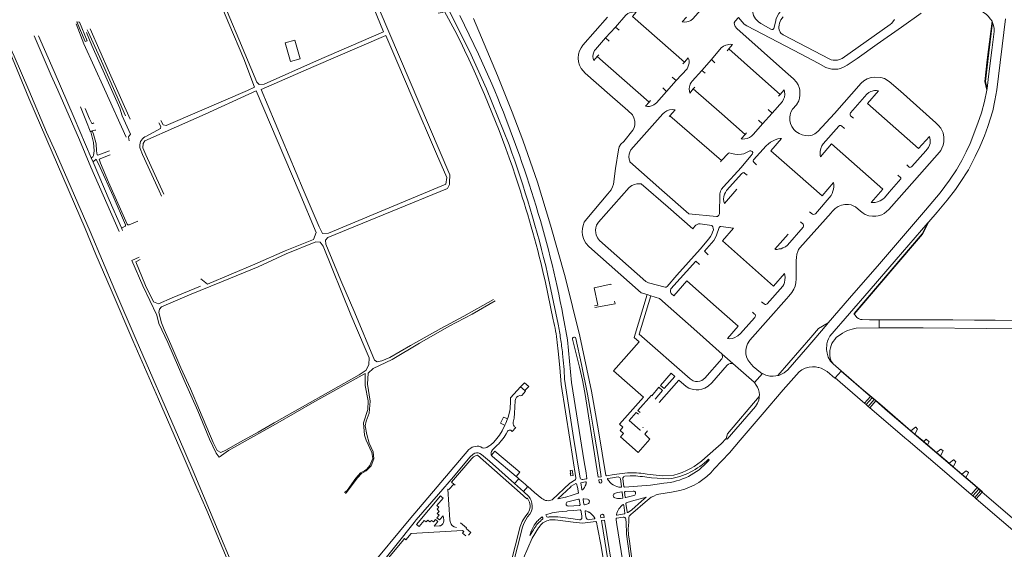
# Model space of a CAD drawing. Extents: x 145000 to 155000, y 457500 to 470000.
# Tile 70 of 256: x 148783 to 149664, y 458974 to 459448. Entities that reach past the tile are written whole.
import ezdxf

# ---------------------------------------------------------------- set-up
doc = ezdxf.new("R2010")
doc.units = 0
doc.header["$LTSCALE"] = 0.2
doc.header["$MEASUREMENT"] = 0
doc.layers.add('kant verharding', color=252, linetype='Continuous', lineweight=0)

msp = doc.modelspace()

# ---------------------------------------------------------------- linework, layer by layer
at = {"layer": 'kant verharding', "lineweight": 0}
for p, q in [((149331.58, 459450.74), (149378.06, 459409.94)), ((149653.39, 459446.42), (149653.89, 459445.39)), ((149307.29, 459431.47), (149316.12, 459441.21)), ((149316.12, 459441.21), (149319.47, 459438.42)), ((149310.55, 459428.54), (149307.29, 459431.47)), ((149417.61, 459421.69), (149416.22, 459420.02)), ((149299.93, 459414.91), (149301.23, 459416.36)), ((149299.93, 459414.91), (149346.35, 459374.09)), ((149378.06, 459409.94), (149376.62, 459408.45)), ((149393.42, 459402.34), (149402.05, 459412.14)), ((149402.05, 459412.14), (149405.04, 459409.33)), ((149396.67, 459399.88), (149393.42, 459402.34)), ((149361.76, 459383.44), (149370.59, 459393.36)), ((149370.59, 459393.36), (149366.97, 459396.26)), ((149361.76, 459383.44), (149358.49, 459386.75)), ((149385.9, 459385.97), (149387.26, 459387.38)), ((149649.2, 459386.36), (149648.89, 459384.66)), ((149346.35, 459374.09), (149347.64, 459375.52)), ((149463.58, 459380.96), (149462.16, 459379.5)), ((149456.59, 459364.13), (149453.01, 459367.38)), ((149364.24, 459361.07), (149364.91, 459361.88)), ((149411.16, 459321.68), (149364.91, 459361.88)), ((149447.91, 459354.52), (149444.41, 459357.78)), ((149447.91, 459354.52), (149456.59, 459364.13)), ((148847.69, 459348.21), (148846.46, 459347.5)), ((149432.2, 459345.16), (149433.43, 459346.65)), ((148848.45, 459320.4), (148846.69, 459324.11)), ((149410.19, 459320.69), (149411.16, 459321.68)), ((149509.38, 459274.89), (149481.44, 459243.51)), ((149596.88, 459266.93), (149595.98, 459265.98)), ((149264.89, 459175.27), (149255.46, 459220.26)), ((149260.47, 459179.2), (149253.12, 459214.2)), ((149347.73, 459200.68), (149344.51, 459201.84)), ((149469.47, 459197.93), (149436.59, 459160.91)), ((149498.1, 459171.42), (149506.76, 459176.35)), ((149552.37, 459179.18), (149552.35, 459172.02)), ((149568.73, 459179.12), (149552.37, 459179.18)), ((149585.81, 459179.08), (149568.73, 459179.12)), ((149612.15, 459179.04), (149585.81, 459179.08)), ((149618.31, 459179.03), (149612.15, 459179.04)), ((149637.82, 459178.9), (149618.31, 459179.03)), ((149656.1, 459178.87), (149637.82, 459178.9)), ((149264.09, 459158.98), (149264.07, 459159.12)), ((149421.26, 459140.08), (149411.89, 459148.46)), ((149511.1, 459139.75), (149510.64, 459140.26)), ((149510.75, 459140.29), (149511.1, 459139.75)), ((149518.39, 459133.4), (149511.1, 459139.75)), ((149440.7, 459122.99), (149447.8, 459131.01)), ((149512.82, 459127.15), (149518.17, 459133.15)), ((149512.82, 459127.15), (149537.47, 459106.06)), ((149518.17, 459133.15), (149518.39, 459133.4)), ((149544.7, 459110.47), (149518.17, 459133.15)), ((149222.3, 459109.28), (149231.3, 459119.3)), ((149235.05, 459116.04), (149231.3, 459119.3)), ((149222.19, 459108.48), (149222.3, 459109.28)), ((149235.73, 459115.44), (149232.28, 459111.46)), ((149235.73, 459115.44), (149235.05, 459116.04)), ((149539.29, 459104.47), (149544.7, 459110.47)), ((149546.08, 459109.29), (149540.65, 459103.26)), ((149546.08, 459109.29), (149544.7, 459110.47)), ((149547.92, 459107.76), (149546.08, 459109.29)), ((149537.47, 459106.06), (149539.29, 459104.47)), ((149540.65, 459103.26), (149539.29, 459104.47)), ((149540.65, 459103.26), (149542.46, 459101.69)), ((149542.46, 459101.69), (149547.92, 459107.76)), ((149543.89, 459100.53), (149542.46, 459101.69)), ((149549.27, 459106.54), (149543.89, 459100.53)), ((149543.89, 459100.53), (149574.9, 459073.91)), ((149549.27, 459106.54), (149547.92, 459107.76)), ((149559.95, 459097.41), (149549.27, 459106.54)), ((149427.81, 459071.45), (149447.57, 459094.38)), ((149559.95, 459097.41), (149640.05, 459028.96)), ((149217.23, 459084.92), (149216.33, 459085.3)), ((149218.3, 459091.1), (149219.52, 459090.6)), ((149226.96, 459082.66), (149223.8, 459079.07)), ((149341.08, 459083.08), (149340.67, 459082.64)), ((149580.83, 459079.95), (149571.21, 459088.11)), ((149584.85, 459083), (149580.83, 459079.95)), ((149574.9, 459073.91), (149575.34, 459073.56)), ((149584.43, 459076.89), (149580.83, 459079.95)), ((149584.43, 459076.89), (149586.81, 459081.38)), ((149592.26, 459070.25), (149584.43, 459076.89)), ((149210.08, 459066.66), (149212.02, 459068.58)), ((149595.65, 459067.38), (149592.26, 459070.25)), ((149603.72, 459060.5), (149595.65, 459067.38)), ((149230.88, 459024.22), (149192.57, 459057.97)), ((149607.6, 459063.47), (149603.72, 459060.5)), ((149607.18, 459057.54), (149603.72, 459060.5)), ((149607.18, 459057.54), (149609.55, 459061.79)), ((149607.18, 459057.54), (149614.89, 459050.95)), ((149225.83, 459032.53), (149203.26, 459052.68)), ((149618.96, 459053.72), (149614.89, 459050.95)), ((149618.7, 459047.69), (149614.89, 459050.95)), ((149618.7, 459047.69), (149620.89, 459052.08)), ((149626.48, 459041.03), (149618.7, 459047.69)), ((149228.35, 459038.18), (149227.32, 459039.04)), ((149313.49, 459037.87), (149318.56, 459038.55)), ((149630.22, 459044.06), (149626.48, 459041.03)), ((149629.98, 459038.04), (149626.48, 459041.03)), ((149629.98, 459038.04), (149632.3, 459042.28)), ((149171.53, 459032), (149172.6, 459031.05)), ((149229.8, 459036.89), (149225.83, 459032.53)), ((149225.83, 459032.53), (149233.73, 459025.47)), ((149228.35, 459038.18), (149229.8, 459036.89)), ((149229.8, 459036.89), (149230.05, 459036.67)), ((149230.05, 459036.67), (149231.83, 459035.1)), ((149233.48, 459033.62), (149231.83, 459035.1)), ((149235.49, 459031.81), (149233.48, 459033.62)), ((149237.67, 459029.85), (149233.73, 459025.47)), ((149235.49, 459031.81), (149237.26, 459030.2)), ((149237.26, 459030.2), (149237.67, 459029.85)), ((149276.09, 459029.75), (149264.68, 459018.92)), ((149275.81, 459033.25), (149279.19, 459035.37)), ((149276.31, 459029.96), (149276.09, 459029.75)), ((149309.51, 459037.26), (149313.49, 459037.87)), ((149348.38, 459037.65), (149364.1, 459036.77)), ((149138.01, 458995.94), (149159.44, 459021.72)), ((149160.44, 459020.88), (149159.44, 459021.72)), ((149161.95, 459019.61), (149160.44, 459020.88)), ((149230.88, 459024.22), (149233.89, 459021.57)), ((149233.73, 459025.47), (149238.66, 459021.02)), ((149233.89, 459021.57), (149236.84, 459018.97)), ((149277.44, 459022.32), (149277.48, 459022.34)), ((149277.48, 459022.34), (149282.67, 459023.95)), ((149366.48, 459025.04), (149354.99, 459023.11)), ((149366.48, 459025.04), (149373.78, 459026.45)), ((149640.05, 459028.96), (149634.81, 459022.8)), ((149634.81, 459022.8), (149636.17, 459021.59)), ((149636.17, 459021.59), (149641.53, 459027.7)), ((149636.17, 459021.59), (149637.95, 459020.08)), ((149643.19, 459026.22), (149637.95, 459020.08)), ((149639.34, 459018.89), (149644.59, 459025.02)), ((149640.05, 459028.96), (149641.53, 459027.7)), ((149641.53, 459027.7), (149643.19, 459026.22)), ((149643.19, 459026.22), (149644.59, 459025.02)), ((149156.1, 459012.99), (149161.95, 459019.61)), ((149238.25, 459017.86), (149238.57, 459017.2)), ((149264.68, 459018.92), (149271.37, 459020.47)), ((149278.23, 459017.49), (149273.53, 459016.3)), ((149274.11, 459012.43), (149278.96, 459012.74)), ((149637.95, 459020.08), (149639.34, 459018.89)), ((149254.4, 459003.45), (149253.98, 459004.69)), ((149289.77, 459002.73), (149288.97, 459007.68)), ((149289.61, 459008.26), (149289.66, 459008.24)), ((149303.75, 459004.98), (149304.49, 459005.07)), ((149138.01, 458995.94), (149139.12, 458995.05)), ((149139.12, 458995.05), (149140.31, 458994.1)), ((149140.31, 458994.1), (149144.91, 458999.53)), ((149250.1, 459000), (149250.69, 459000.43)), ((149251.1, 459001.96), (149250.61, 459002.82)), ((149278.3, 458998.18), (149262.24, 459000.1)), ((149284.02, 459000.2), (149278.44, 459000.98)), ((149325.48, 459000.98), (149325.57, 459000)), ((149328.11, 459000.99), (149328.15, 459000)), ((149128.43, 458982.31), (149133.33, 458988.04)), ((149239.61, 458986.04), (149242.81, 458991.15))]:
    msp.add_line(p, q, dxfattribs=at)
at = {"layer": 'kant verharding', "lineweight": 0, "flags": 128}
for points in [[(149068.04, 459543.41), (149104.55, 459457.26), (149167.98, 459308.9), (149167.62, 459302.16), (149167.58, 459300.25), (149165.89, 459296.85), (149114.6, 459275.94), (149058.51, 459252.87), (149056.4, 459250.43), (149056.94, 459246.82), (149070.19, 459214.35), (149082.86, 459185.44), (149100.49, 459143.06), (149102.77, 459141.59), (149107.05, 459142.57), (149114.22, 459145.51), (149132.79, 459156.06), (149159.83, 459171.48), (149180.31, 459182.45), (149206.91, 459197.39)], [(148949.64, 459500.87), (148962.87, 459468.84), (148979.05, 459430.52), (148995.12, 459391.79), (148997.21, 459389.87), (149001.51, 459390.04), (149048.41, 459410.96), (149108.57, 459436.96), (149085.7, 459492.68), (149073.84, 459521.35)], [(148946.36, 459500.68), (148969.98, 459444.55), (148983.31, 459412.91), (148992.92, 459387.4), (148986.71, 459384.4), (148943.75, 459366.01), (148913.79, 459353.01), (148911.08, 459353.59), (148909.19, 459357.58)], [(148999.88, 458900.82), (148991.87, 458909.25), (148950.26, 459008.38), (148941.41, 459028.77), (148929.01, 459057.4), (148906.98, 459108.18), (148884.02, 459160.57), (148864.53, 459206), (148850.73, 459237.55), (148841.32, 459260.89), (148811.79, 459329.18), (148790.85, 459377.54), (148774.1, 459418.13), (148762.26, 459446.08), (148755.62, 459461.24), (148750.85, 459474.24), (148746.01, 459486.02), (148741.88, 459494.87)], [(149002.17, 458902.32), (148994.9, 458907.77), (148938.15, 459043.76), (148924.92, 459074.26), (148886.98, 459161.16), (148867.79, 459205.85), (148845.76, 459258.38), (148814.69, 459329.59), (148806.75, 459347.19), (148790.84, 459384.87), (148777.88, 459415.22), (148774.04, 459423.05), (148764.71, 459446.46), (148759.36, 459457.67), (148751.26, 459477.99), (148744.15, 459494.49)], [(149448.49, 459458.11), (149438.83, 459455.96), (149439.07, 459454.18), (149439.69, 459451.65), (149441.66, 459448.49), (149444.15, 459445.83), (149446.23, 459444.42), (149455.24, 459439.27), (149456.12, 459438.92), (149457.05, 459439.17), (149457.9, 459440.04), (149459.56, 459445.75), (149460.24, 459448.85), (149462.58, 459453.32), (149464.09, 459455.07), (149465.59, 459456.62), (149467.82, 459458.44), (149470.58, 459459.91), (149474.11, 459461.13), (149477.2, 459461.79)], [(149177.3, 459428.31), (149172.3, 459438.15), (149163.25, 459455.16), (149161.07, 459454.31), (149157.5, 459453.67)], [(149220.88, 459335.69), (149200.78, 459385.96), (149185.43, 459419.74), (149172.76, 459445.14), (149166.9, 459456.61)], [(149316.12, 459441.21), (149325.6, 459451.83), (149327.33, 459453.27), (149328.86, 459454.02), (149330.21, 459454.47), (149331.56, 459454.69), (149333.29, 459454.84), (149334.84, 459454.56), (149331.58, 459450.74)], [(149379.75, 459450.15), (149376.02, 459446.01), (149378.04, 459445.68), (149380.02, 459445.82), (149381.7, 459446.29), (149383.6, 459447.24), (149385.35, 459448.59), (149395.09, 459459.41)], [(149589.88, 459453.82), (149572.26, 459441.17), (149550.44, 459425.82), (149532.65, 459413.15), (149523.83, 459407.13), (149521.07, 459405.61), (149517.69, 459404.04), (149515.22, 459403.52), (149512.76, 459403.43), (149509.99, 459403.49), (149507.46, 459404.02), (149504.66, 459405.17), (149497.64, 459408.79), (149482.43, 459416.96), (149433.77, 459442.2), (149431.54, 459443.88), (149429.55, 459445.99), (149426.33, 459449.83), (149423.32, 459446.4), (149422.64, 459444.88), (149422.66, 459443.5), (149423.43, 459441.65), (149424.88, 459440.07), (149468.46, 459401.17), (149475.7, 459394.85), (149478.29, 459391.99), (149479.69, 459389.56), (149480.66, 459387.11), (149481.2, 459385), (149481.42, 459382.55), (149481.39, 459380.27), (149481.04, 459377.67), (149480.3, 459375.22), (149478.39, 459371.72), (149474.88, 459367.85), (149473.38, 459365.2), (149472.69, 459362.75), (149472.39, 459360.47), (149472.48, 459357.61), (149472.9, 459354.94), (149474.05, 459352.31), (149475.96, 459349.67), (149477.84, 459347.72), (149480.76, 459345.83), (149483.48, 459344.7)], [(149653.39, 459446.42), (149652.15, 459448.42), (149650.08, 459450.85), (149648.38, 459452.56), (149645.44, 459454.7), (149642.91, 459456.05), (149639.94, 459457.26), (149635.74, 459458.55), (149626.71, 459460.23)], [(148833.77, 459445.94), (148841.41, 459428.43), (148843.23, 459428.91), (148836.24, 459445.56), (148833.77, 459445.94)], [(149176.72, 459451.62), (149193.63, 459416.85), (149205.48, 459390.38)], [(149315.06, 459040.67), (149308.27, 459039.64), (149307.93, 459039.69), (149307.71, 459039.96), (149301.05, 459079.87), (149294.77, 459115.3), (149284.41, 459164.54), (149271.15, 459217.72), (149257.96, 459264), (149246.28, 459302.53), (149233.34, 459340.08), (149223.79, 459365.2), (149210.7, 459397.81), (149189.12, 459448.91)], [(149327.35, 459366.52), (149311.07, 459380.67), (149289.06, 459400.1), (149285.44, 459404.06), (149284.02, 459407.14), (149283.2, 459410.12), (149282.81, 459413.4), (149283.22, 459417.08), (149283.95, 459420.01), (149285.34, 459422.78), (149287.07, 459425.16), (149309.14, 459450.21)], [(149566.05, 459447.96), (149563.54, 459444.84), (149562.11, 459443.67), (149519.17, 459413.23), (149516.94, 459412.05), (149515.04, 459411.61), (149512.88, 459411.49), (149511.16, 459411.57), (149509.43, 459412), (149508.08, 459412.5), (149466.36, 459434.24), (149464.36, 459435.86), (149463.62, 459436.7), (149462.85, 459438.61), (149462.53, 459440.14), (149462.45, 459441.35), (149462.67, 459442.92), (149463.14, 459444.66), (149464.42, 459447.75), (149466.33, 459450.5)], [(149665.58, 459448.64), (149657.67, 459384.96), (149656, 459375.63), (149654.03, 459366.27), (149649.59, 459352.22), (149646.59, 459343.94), (149642.62, 459334.11), (149638.39, 459325.26), (149632.34, 459313.56), (149624.83, 459301.99), (149620.56, 459295.94), (149613.11, 459286.42), (149604.18, 459275.58), (149596.88, 459266.93)], [(149648.89, 459384.66), (149647.09, 459392.44), (149649.18, 459411.79), (149653.39, 459446.42)], [(149653.89, 459445.39), (149650.58, 459418.09), (149647.61, 459392.57), (149649.2, 459386.36)], [(149649.2, 459386.36), (149650.33, 459397.09), (149653.21, 459420.59), (149655.4, 459437.38), (149655.28, 459439.88), (149654.84, 459442.71), (149653.89, 459445.39)], [(148833.36, 459444.01), (148840.1, 459426.37), (148858.7, 459385.58), (148878.08, 459342.53)], [(148880.7, 459339.5), (148880.26, 459342.93), (148882.02, 459345.45), (148874.35, 459361.75), (148872.48, 459368.71), (148847.28, 459424.85), (148842.44, 459436.37)], [(148843.09, 459438.78), (148844.15, 459436.97), (148855.96, 459410.62), (148877.39, 459361.81)], [(148881.54, 459358.93), (148863.08, 459400.27), (148845.94, 459439.66)], [(148795.52, 459433.52), (148810.85, 459397.98), (148816.74, 459384.79), (148836.13, 459340.25), (148846.35, 459315.91), (148871.82, 459258.15)], [(148846.69, 459324.11), (148831.41, 459359.94), (148813.61, 459401.32), (148799.61, 459433.44)], [(149164.23, 459300.57), (149106.42, 459276.31), (149059.35, 459256.85), (149053.96, 459256.56), (149050.84, 459262.29), (149036.47, 459295.79), (148998.84, 459385.21), (149046.04, 459405.98), (149110.67, 459433.62), (149121.42, 459408.47), (149134.27, 459378.61), (149156.05, 459327.72), (149165.17, 459306.44), (149164.23, 459300.57)], [(149020.4, 459427.05), (149029.04, 459429.57), (149033.9, 459412.92), (149025.26, 459410.4), (149020.4, 459427.05)], [(149307.29, 459431.47), (149298.19, 459421.28), (149297.46, 459420.2), (149296.73, 459418.78), (149296.2, 459417.05), (149296.05, 459414.85), (149296.17, 459413), (149296.69, 459411.42), (149299.93, 459414.91)], [(149402.05, 459412.14), (149410.98, 459422.58), (149413.04, 459424.05), (149415.16, 459424.95), (149419.12, 459425.84), (149421.04, 459425.56), (149417.61, 459421.69)], [(149417.61, 459421.69), (149445.06, 459397.2), (149463.58, 459380.96)], [(149370.59, 459393.36), (149380.27, 459403.97), (149381.02, 459405.35), (149381.65, 459407.03), (149382.06, 459408.98), (149382.14, 459410.7), (149381.76, 459412.46), (149381.37, 459413.81), (149378.06, 459409.94)], [(149393.42, 459402.34), (149384.94, 459392.95), (149383.94, 459391.55), (149383.21, 459390), (149382.45, 459387.78), (149382.2, 459385.9), (149382.72, 459382.14), (149385.9, 459385.97)], [(149483.48, 459344.7), (149486.11, 459344.19), (149489.48, 459343.99), (149492.24, 459344.43), (149494.67, 459345.6), (149497.55, 459347.75), (149512.24, 459363.96), (149536.35, 459390.89), (149538.68, 459392.96), (149541.66, 459394.78), (149545.32, 459396.17), (149548.22, 459396.49), (149553.72, 459396.21), (149557.14, 459395.12), (149561.24, 459392.48), (149571.35, 459383.73), (149603.02, 459355.6)], [(148911.62, 459291.79), (148895.78, 459326.92), (148893.09, 459333.25), (148893.31, 459336.92), (148894.72, 459339.26), (148923.07, 459351.94), (148948.72, 459363.28), (148988, 459381.05), (148994.59, 459384.13), (149032.82, 459293.65), (149048.11, 459257.37), (149045.88, 459251.17), (149020.51, 459240.85), (148993.35, 459229.11), (148950.96, 459211.23), (148944.9, 459215.74)], [(149346.35, 459374.09), (149343.07, 459370.42), (149344.99, 459370.06), (149346.72, 459370.21), (149348.6, 459370.58), (149350.7, 459371.6), (149352.93, 459373.27), (149361.76, 459383.44)], [(149385.9, 459385.97), (149411.34, 459363.43), (149432.2, 459345.16)], [(149456.59, 459364.13), (149465.67, 459374.7), (149466.77, 459376.58), (149467.45, 459378.5), (149467.81, 459380.75), (149467.67, 459383.56), (149467.27, 459385.13), (149463.58, 459380.96)], [(149506.76, 459176.35), (149525.65, 459198.46), (149552.74, 459229.41), (149593.98, 459277.25), (149607.05, 459292.82), (149615.41, 459304.14), (149621.56, 459313.46), (149626.3, 459321.88), (149630.38, 459329.53), (149633.92, 459337.13), (149640.77, 459355.19), (149643.92, 459364.34), (149646.79, 459374.7), (149648.89, 459384.66)], [(149576.99, 459317.82), (149579.34, 459315.95), (149579.94, 459315.65), (149580.67, 459315.9), (149581.57, 459316.38), (149594.03, 459330.51), (149596.44, 459333.56), (149597.47, 459335.39), (149597.9, 459336.89), (149598.1, 459338.36), (149598.03, 459340.19), (149597.71, 459341.87), (149597.27, 459343.27), (149587.56, 459332.41), (149541.78, 459372.7), (149551.76, 459384.12), (149549.94, 459384.4), (149548.21, 459384.33), (149544.83, 459383.41), (149543.21, 459382.54), (149541.38, 459381.04), (149526.63, 459364.38), (149526.28, 459363.53), (149526.35, 459362.55), (149526.8, 459361.83), (149529.34, 459359.74)], [(148837.25, 459369.83), (148842.64, 459356.33), (148845.94, 459348.11), (148846.46, 459347.5)], [(148841.2, 459368.21), (148845.09, 459359), (148847.2, 459354.77), (148848.1, 459354.8), (148849.12, 459355.4)], [(149344.51, 459201.84), (149339.29, 459203.46), (149292.39, 459244.88), (149289.72, 459247.94), (149287.9, 459251.17), (149286.73, 459254.91), (149286.46, 459257.89), (149286.57, 459260.86), (149287.2, 459263.49), (149288.31, 459266.59), (149290.42, 459269.69), (149309.43, 459291.88), (149312.32, 459295.6), (149313.58, 459298.3), (149314.46, 459300.75), (149316.32, 459314.71), (149318.83, 459331.3), (149319.62, 459334), (149320.97, 459336.35), (149323.55, 459338.9), (149331.81, 459348.82), (149332.94, 459351.14), (149333.62, 459353.82), (149333.65, 459357.07), (149332.79, 459360.05), (149331.37, 459362.71), (149327.35, 459366.52)], [(149364.91, 459361.88), (149369.57, 459367.21), (149367.25, 459367.46), (149364.62, 459367.02), (149362.22, 459366.15), (149360.48, 459365.15), (149358.71, 459363.7), (149330.11, 459331.2), (149329.21, 459329.4), (149328.58, 459327.52), (149328.27, 459325.15), (149328.37, 459322.97), (149328.94, 459321.34)], [(148846.46, 459347.5), (148848.88, 459337.92), (148849.32, 459330.38), (148848.85, 459326.25), (148848.32, 459324.94), (148847.39, 459324.35)], [(148847.69, 459348.21), (148849.97, 459349.04), (148850.93, 459348.86)], [(148863.01, 459330.5), (148852.77, 459326.43), (148852.06, 459326.84), (148851.53, 459330.39), (148851.04, 459336.83), (148848.8, 459345.25), (148847.69, 459348.21)], [(148907.2, 459355.65), (148909.19, 459352.29), (148908.88, 459350.41), (148896.25, 459343.7)], [(149432.2, 459345.16), (149428.89, 459341.32), (149430.19, 459340.89), (149432.12, 459341.06), (149434.05, 459341.58), (149436.12, 459342.4), (149438, 459343.65), (149439.81, 459345.27), (149447.91, 459354.52)], [(149521.27, 459350.56), (149518.65, 459352.76), (149517.87, 459353.06), (149516.8, 459353.04), (149516.17, 459352.59), (149502.15, 459336.62), (149500.99, 459334.95), (149500.11, 459332.55), (149499.48, 459329.7), (149499.52, 459326.67), (149499.69, 459325.09), (149509.7, 459336.63), (149537.73, 459311.82), (149555.65, 459296.11), (149545.12, 459284.14), (149547.25, 459284.09), (149548.9, 459284.34), (149550.82, 459284.86), (149553.15, 459285.6), (149555.73, 459287.15), (149557.09, 459288.32), (149561.38, 459293.39), (149571.79, 459305.26), (149571.89, 459305.78), (149571.84, 459306.16), (149569, 459308.73)], [(149603.02, 459355.6), (149605.54, 459353.19), (149607.54, 459350.78), (149609.33, 459347.22), (149609.61, 459346.47)], [(149442.45, 459318.06), (149440, 459320.32), (149439.6, 459321.12), (149439.63, 459321.87), (149439.75, 459322.3), (149451.12, 459334.99), (149453.15, 459336.68), (149455.17, 459338.11), (149457.3, 459339.35), (149459.31, 459340.32), (149461.69, 459341.15), (149463.56, 459341.52), (149464.91, 459341.54), (149455.26, 459330.45), (149479.27, 459309.54), (149501.16, 459290.07), (149511.44, 459302.06), (149511.74, 459300.36), (149511.66, 459298.31), (149511.4, 459296.13), (149511, 459294.31), (149510.22, 459292.26), (149509.34, 459290.53), (149495.24, 459274.02), (149494.34, 459273.62), (149493.67, 459273.52), (149492.77, 459273.85), (149490.1, 459275.99)], [(149609.61, 459346.47), (149610.22, 459342.79), (149610.29, 459338.56), (149609.55, 459335.59), (149608.6, 459332.81), (149607.52, 459330.83), (149606.26, 459329.31), (149583.99, 459303.96), (149560.86, 459278.03), (149556.9, 459274.26), (149554.65, 459273.11), (149551.49, 459272.27), (149549.24, 459271.87), (149546.37, 459271.83), (149543.17, 459272.41), (149539.89, 459273.57), (149537.94, 459274.57), (149535.67, 459276.35), (149531.2, 459280.24), (149529.1, 459281.33), (149527.3, 459282.01), (149525.03, 459282.46), (149521.58, 459282.49), (149518.5, 459281.85), (149515.57, 459280.66), (149512.84, 459278.73), (149510.36, 459276.21), (149509.38, 459274.89)], [(148890.55, 459332.53), (148892.67, 459327.25), (148907.45, 459294.59), (148909.63, 459289.74)], [(149328.94, 459321.34), (149329.11, 459320.54), (149357.79, 459295.32), (149381.91, 459273.97), (149406.54, 459271.64), (149407.56, 459271.76), (149408.29, 459272.16), (149408.84, 459272.83), (149409.22, 459274.16), (149409.61, 459292.03), (149410.35, 459294.2), (149411.25, 459296.2), (149413.03, 459298.28), (149428.75, 459315.59), (149437.51, 459326.08), (149439.04, 459327.7), (149439.22, 459328.88), (149438.67, 459329.88), (149437.45, 459330.46), (149436.57, 459330.36), (149434.14, 459329.14), (149431.04, 459327.82), (149428.93, 459327.45), (149425.83, 459327.26), (149423.13, 459327.39), (149420.16, 459327.97), (149418.01, 459328.63), (149417.08, 459328.15), (149411.16, 459321.68)], [(148847.39, 459324.35), (148847, 459324.11), (148846.69, 459324.11)], [(148848.88, 459320.84), (148848.47, 459320.45), (148848.45, 459320.4)], [(148874.33, 459261.59), (148877.17, 459262.88), (148877.49, 459263.31), (148877.53, 459264.17), (148866.36, 459289.72), (148854.84, 459315.52), (148851.19, 459323.01), (148848.88, 459320.84)], [(148888.63, 459267.53), (148880.72, 459264.24), (148879.53, 459264.22), (148878.88, 459264.76), (148862.31, 459302.54), (148855.01, 459319.29), (148853.88, 459323.12), (148863.79, 459326.99)], [(148874.7, 459259.05), (148873.74, 459261.49), (148862.71, 459286.54), (148848.45, 459320.4)], [(149434.08, 459308.54), (149431.8, 459310.55), (149431.12, 459310.93), (149430.12, 459310.85), (149429.24, 459310.23), (149415.72, 459294.79), (149414.64, 459293.24), (149413.92, 459291.52), (149413.33, 459289.47), (149413.08, 459287.27), (149413.32, 459284.99), (149413.72, 459283.26), (149424.9, 459296.17)], [(149339.15, 459300.77), (149337.5, 459301), (149335.32, 459300.78), (149333.28, 459300.36), (149330.89, 459299.46), (149328.51, 459297.57), (149301.12, 459266.66), (149300.37, 459265.61), (149299.36, 459263.84), (149298.55, 459261.66), (149298.33, 459259.41), (149298.49, 459257.01), (149298.86, 459255.33)], [(149385.4, 459260.54), (149363.36, 459280.02), (149339.15, 459300.77)], [(149343.51, 459213.58), (149344.46, 459212.91), (149345.91, 459212.23), (149360.66, 459208.29), (149361.54, 459208.49), (149362.46, 459208.94), (149371.29, 459219.08), (149392.01, 459242.48), (149399.94, 459251.68), (149401.24, 459253.73), (149402.4, 459255.75), (149403.18, 459257.6), (149403.88, 459259.7), (149403.81, 459261.13), (149403.54, 459262.51), (149402.62, 459263.66), (149392.19, 459264.98), (149390.64, 459265.05), (149389.91, 459264.84), (149388.24, 459263.81), (149387.3, 459262.92), (149385.4, 459260.54)], [(149446.98, 459195.42), (149449.32, 459193.35), (149450.15, 459192.9), (149450.95, 459192.87), (149451.95, 459193.37), (149466.02, 459209.43), (149466.83, 459210.68), (149467.48, 459212.71), (149468.01, 459214.98), (149468.17, 459217.09), (149468, 459219.06), (149467.65, 459220.72), (149457.74, 459209.45), (149411.94, 459250.02), (149421.8, 459261.27), (149410.49, 459262.74), (149409.89, 459262.62), (149408.92, 459261.87), (149406.75, 459254.94), (149405.44, 459252.19), (149404.24, 459250.22), (149395.83, 459240.75), (149399.31, 459237.43)], [(149470.8, 459255.81), (149458.97, 459242.31), (149459.55, 459242.18), (149461.15, 459242.21), (149462.92, 459242.63), (149464.58, 459242.82), (149466.2, 459243.52), (149468.41, 459244.64), (149470.19, 459246.11), (149484.28, 459262.03), (149484.58, 459262.73), (149484.59, 459263.8), (149484.24, 459264.76), (149482.01, 459266.79)], [(149505.4, 459151.21), (149505.2, 459152.4), (149505.42, 459157.61), (149506.07, 459160.01), (149506.95, 459162.11), (149508.31, 459164.61), (149543.35, 459205.08), (149567.48, 459233.13), (149595.98, 459265.98)], [(149595.98, 459265.98), (149590.95, 459256.23), (149563.08, 459223.76), (149530.05, 459184.73), (149530.1, 459184.34)], [(149530.1, 459184.34), (149564.71, 459224.93), (149591.1, 459255.73), (149596.88, 459266.93)], [(149298.86, 459255.33), (149300.03, 459252.6), (149301.95, 459250.22), (149343.51, 459213.58)], [(149079.15, 459183.66), (149092.04, 459153.43), (149095.5, 459145.19), (149095.46, 459139.28), (149092.86, 459134.23), (149086.61, 459130.03), (149010.51, 459086.98), (148996.35, 459078.63), (148980.39, 459069.9), (148967.18, 459062.56), (148962.72, 459060.27), (148959.63, 459062.12), (148956.06, 459069.31), (148943.64, 459098.38), (148935.75, 459117.37), (148926.86, 459136.18), (148918.15, 459157.11), (148912.1, 459170.46), (148909.68, 459176.52), (148907.21, 459185.79), (148907.92, 459188.71), (148909.55, 459190.93), (148934.64, 459201.48), (148963.44, 459213.28), (148996.21, 459226.74), (149021.38, 459238.13), (149047.74, 459249.05), (149051.7, 459248.65), (149054.37, 459245.14), (149079.15, 459183.66)], [(149481.44, 459243.51), (149480.23, 459242.01), (149479.43, 459240.24), (149478.65, 459237.89), (149478.17, 459235.01), (149478.01, 459232.41), (149478.09, 459215.86), (149477.86, 459212.16), (149477.03, 459209.33), (149475.95, 459206.63), (149474.16, 459203.66), (149471.53, 459200.23), (149469.47, 459197.93)], [(148889.81, 459235.4), (148883.02, 459232.14), (148892.88, 459209.52), (148905.39, 459183.44), (148907.38, 459175.98), (148915.46, 459158.84), (148929.76, 459125.89), (148942.16, 459097.59), (148952.71, 459072.25), (148958.61, 459059.81), (148961.17, 459056.26), (148969.74, 459062.29), (149011.72, 459085.78), (149047.1, 459105.93), (149092.11, 459131.27), (149092.04, 459120.53), (149094.85, 459106.74), (149094.48, 459098.99), (149090.57, 459086.9), (149091.42, 459076.01), (149092.93, 459071.38), (149098.17, 459060.47), (149098.82, 459055.03), (149096.34, 459048.67), (149093.69, 459045.57), (149091.57, 459044.03), (149088, 459042.09), (149083.84, 459037.49), (149076.03, 459026.49), (149073.62, 459024.62)], [(148944.71, 459209.43), (148919.22, 459198.78), (148907.1, 459193.61), (148902.52, 459195.28), (148895.38, 459209.89), (148886.78, 459231.2), (148890.53, 459233.05)], [(149438.79, 459186.15), (149440.5, 459184.66), (149441.2, 459183.81), (149441.54, 459182.83), (149441.44, 459182.13), (149441.04, 459181.23), (149438.01, 459178.01), (149428.02, 459166.92), (149425.89, 459164.99), (149422.41, 459163.2), (149420.61, 459162.55), (149418.48, 459162.28), (149416.43, 459162.46), (149426.04, 459173.45), (149406.49, 459190.72), (149380.19, 459214.13), (149368.6, 459200.69), (149366.15, 459202.87), (149365.48, 459204.12), (149365.58, 459205.55), (149365.93, 459206.8), (149388.11, 459231.68), (149391.47, 459228.56)], [(149312.23, 459210.53), (149312.09, 459211.16), (149296.98, 459207.91), (149300.49, 459192.23), (149297.39, 459191.56)], [(149344.87, 459079.73), (149342.43, 459076.83), (149347.05, 459072.46), (149336.62, 459060.52), (149320.64, 459074.52), (149323.35, 459077.54), (149320.3, 459080.2), (149322.91, 459083.05), (149319.89, 459085.86), (149341.16, 459109.92), (149314.53, 459133.4), (149337.55, 459159.48), (149332.89, 459163.45), (149344.51, 459201.84)], [(149411.89, 459148.46), (149411.89, 459147.48), (149412.11, 459146.28), (149412.01, 459145.45), (149411.46, 459144.3), (149396.18, 459127.07), (149393.55, 459124.84), (149391.88, 459124.32), (149389.8, 459123.85), (149387.8, 459124.03), (149385.65, 459124.51), (149383.05, 459126.29), (149337.52, 459166.34), (149347.73, 459200.68)], [(149347.73, 459200.68), (149355.53, 459198.26), (149389.11, 459168.78), (149411.89, 459148.46)], [(149074.35, 459023.67), (149075.15, 459024.24), (149085.1, 459037.8), (149088.92, 459041.62), (149093.03, 459043.99), (149097.38, 459048.53), (149099.91, 459054.85), (149099.18, 459061.02), (149095.56, 459068.9), (149093.47, 459076.39), (149092.08, 459084.41), (149092.84, 459088.53), (149095.67, 459095.59), (149096.67, 459106.5), (149094.02, 459121.63), (149094.85, 459131.52), (149099.1, 459135.73), (149116.33, 459143.6), (149140.79, 459158.31), (149167.4, 459173.56), (149187.76, 459184.34), (149208.35, 459196.08)], [(149297.7, 459190.18), (149315.94, 459193.54), (149315.42, 459195.92)], [(149269.31, 459182.29), (149273.17, 459161.24), (149276.87, 459123.12), (149288.12, 459052.09), (149289.91, 459042.21), (149290.36, 459039.2)], [(149530.1, 459184.34), (149530.72, 459183.31), (149532.32, 459181.25), (149533.79, 459180.25), (149535.54, 459179.47), (149537.11, 459179.34), (149543.54, 459179.2), (149552.37, 459179.18)], [(149491.17, 459163.43), (149498.1, 459171.42)], [(149493.72, 459161.24), (149505.86, 459175.23), (149506.76, 459176.35)], [(149552.35, 459172.02), (149531.87, 459171.62), (149528.04, 459170.85), (149524.11, 459169.66), (149521.48, 459168.51), (149519.42, 459167.34), (149513.94, 459163.27), (149512.56, 459161.6), (149511.25, 459159.82), (149510.05, 459157.87), (149509.22, 459156.12), (149508.64, 459154.22), (149508.18, 459151.67), (149508.1, 459149.32), (149508.12, 459148.88)], [(149768.4, 459164.16), (149763.85, 459165.67), (149759.51, 459167.01), (149754.18, 459168.07), (149749.4, 459168.78), (149742.63, 459169.57), (149736.33, 459170.11), (149728.6, 459170.48), (149648.05, 459171.56), (149591.62, 459172.03), (149552.35, 459172.02)], [(149795.51, 459160.07), (149791.56, 459162.1), (149786.01, 459164.79), (149778.27, 459168.02), (149770.8, 459170.89), (149763.52, 459173.23), (149757.97, 459174.84), (149751.82, 459176.21), (149746.1, 459177.07), (149733.04, 459178.15), (149711.98, 459178.57), (149656.1, 459178.87)], [(149280.68, 459162.6), (149285.84, 459139.06), (149291.13, 459112.53), (149294.19, 459095.75), (149297.55, 459075.92), (149300.95, 459055.08), (149303.41, 459038.75), (149300.82, 459038.42), (149288.78, 459114.23), (149286.8, 459125.08), (149284.12, 459136.86), (149277.81, 459161.85)], [(149461.48, 459129.25), (149491.17, 459163.43)], [(149266.25, 459136.43), (149264.96, 459150.98), (149264.09, 459158.98)], [(149436.59, 459160.91), (149434.38, 459157.69), (149433.6, 459155.14), (149432.99, 459152.16), (149432.98, 459148.83), (149433.65, 459146.08), (149434.82, 459143.4), (149436.44, 459140.89), (149439.48, 459137.51), (149442.65, 459134.6), (149446.05, 459132.01), (149447.39, 459131.24)], [(149461.48, 459129.25), (149462.55, 459129.47), (149464.3, 459130.24), (149467.31, 459131.79), (149470.52, 459134.36), (149488.4, 459155.12), (149493.72, 459161.24)], [(149510.64, 459140.26), (149508.81, 459142.31), (149506.79, 459145.82), (149505.72, 459149.27), (149505.4, 459151.21)], [(149508.12, 459148.88), (149508.17, 459147.64), (149508.56, 459144.99), (149509.46, 459142.28), (149510.75, 459140.29)], [(149280.57, 459037.6), (149275.32, 459072.46), (149267.59, 459121.42), (149266.25, 459136.43)], [(149355.23, 459105.16), (149372.82, 459125.29), (149379.66, 459119.54), (149381.95, 459118.06), (149383.8, 459117.48), (149386.15, 459116.88), (149388.51, 459116.54), (149390.93, 459116.66), (149393.66, 459117.18), (149396.31, 459118.15), (149399.17, 459119.85), (149402.5, 459122.8), (149416.35, 459138.51), (149417.43, 459139.63), (149418.9, 459140.23), (149421.26, 459140.08)], [(149421.26, 459140.08), (149440.33, 459123.31)], [(149447.57, 459094.38), (149466.45, 459116.6), (149480.62, 459132.73), (149483.1, 459134.53), (149486.2, 459135.98), (149489.66, 459136.94), (149492.69, 459137.24), (149495.46, 459137.13), (149497.83, 459136.65)], [(149497.83, 459136.65), (149498.34, 459136.55), (149500.51, 459135.77), (149503.19, 459134.54), (149505.68, 459133.03), (149512.67, 459126.98), (149512.82, 459127.15)], [(149366.08, 459131.41), (149369.27, 459128.53), (149359.84, 459117.66), (149356.57, 459120.4), (149366.08, 459131.41)], [(149447.39, 459131.24), (149447.8, 459131.01)], [(149447.8, 459131.01), (149450.87, 459129.7), (149454.5, 459128.84), (149457.5, 459128.63), (149459.95, 459128.93), (149461.48, 459129.25)], [(149518.39, 459133.4), (149536.86, 459117.54), (149552.82, 459103.99), (149571.21, 459088.11)], [(149231.3, 459119.3), (149234.86, 459122.87), (149238.48, 459119.61), (149235.05, 459116.04)], [(149284.63, 459037.58), (149278.74, 459073.92), (149270.65, 459125.97)], [(149351.78, 459108.21), (149358.36, 459115.99), (149355.12, 459118.75), (149348.85, 459111.28), (149348.37, 459111.7), (149336.28, 459097.99), (149338.24, 459096.28)], [(149440.33, 459123.31), (149440.7, 459122.99)], [(149440.7, 459122.99), (149442.24, 459120.78), (149443.29, 459118.83), (149444.16, 459116.7), (149444.88, 459114.34), (149445.12, 459111.91), (149444.98, 459110.51)], [(149226.96, 459082.66), (149225.91, 459083.34), (149225.49, 459083.92), (149224.91, 459084.95), (149224.59, 459086.05), (149224.7, 459087.5), (149225.35, 459091.15), (149225.79, 459095.56), (149226.03, 459100.96), (149226.52, 459106.84), (149226.85, 459108.64), (149227.6, 459109.89), (149228.93, 459110.84), (149230.53, 459111.31), (149231.51, 459111.26), (149232.28, 459111.46)], [(149415.3, 459072.95), (149416.54, 459077.16), (149444.98, 459110.51)], [(149444.98, 459110.51), (149444.89, 459109.34), (149444.59, 459107.31), (149443.51, 459104.51), (149441.75, 459101.61), (149437.82, 459097.17)], [(149219.52, 459090.6), (149220, 459091.94), (149221.36, 459096.44), (149221.97, 459099.62), (149222.31, 459106.43), (149222.19, 459108.48)], [(149216.33, 459085.3), (149213.39, 459086.53), (149215.82, 459092.13), (149218.3, 459091.1)], [(149338.57, 459080.38), (149338.46, 459080.26), (149328.56, 459089.17), (149334.65, 459096.24), (149336.79, 459094.64)], [(149437.82, 459097.17), (149416.25, 459072.41), (149415.3, 459072.95)], [(149217.23, 459084.92), (149214.62, 459079.76), (149212.23, 459075.79), (149208.72, 459071.42), (149206.94, 459069.42), (149204.54, 459067.37), (149203.6, 459066.68)], [(149217.23, 459084.92), (149218.09, 459086.64), (149219.52, 459090.6)], [(149586.81, 459081.38), (149585.1, 459083.19), (149584.85, 459083)], [(149212.02, 459068.58), (149212.09, 459068.66), (149214.27, 459071.25), (149216.41, 459074.2), (149218.39, 459077.2), (149219.87, 459079.8), (149220.12, 459080.02), (149220.9, 459080.38), (149221.45, 459080.47), (149222.4, 459080.3), (149223.8, 459079.07)], [(149196.95, 459064.66), (149195.65, 459065.36), (149193.88, 459065.94), (149192.3, 459066), (149190.85, 459065.9), (149189.12, 459065.58), (149188, 459065.08), (149186.59, 459064.21), (149184.99, 459062.98), (149131.35, 459000), (149095.43, 458956.62)], [(149203.6, 459066.68), (149202.28, 459065.7), (149201, 459065.03), (149199.73, 459064.58), (149198.33, 459064.36), (149196.95, 459064.66)], [(149205.08, 459058), (149204.94, 459058.38), (149204.82, 459059.16), (149204.87, 459060.29), (149205.25, 459061.44), (149206.17, 459062.81), (149210.08, 459066.66)], [(149415.3, 459072.95), (149410.96, 459068.14), (149396.14, 459055.34)], [(149404.57, 459045.67), (149418.23, 459060.26), (149427.81, 459071.45)], [(149634.81, 459022.8), (149606.55, 459047.02), (149578.2, 459071.11), (149575.34, 459073.56)], [(149595.65, 459067.38), (149597.14, 459069.92), (149594.58, 459072.25), (149592.26, 459070.25)], [(149157.83, 459023.07), (149171.15, 459038.74), (149185.75, 459056.1), (149188.73, 459058.9), (149190.38, 459059.77), (149191.89, 459060.09), (149193.26, 459059.99), (149194.05, 459059.78)], [(149192.57, 459057.97), (149190.8, 459057.51), (149188.95, 459056.49), (149187.5, 459055.12), (149169.26, 459033.84), (149171.53, 459032)], [(149194.05, 459059.78), (149194.69, 459059.61), (149196.29, 459058.73), (149203.26, 459052.68)], [(149205.08, 459058), (149208.23, 459061.5), (149230.6, 459042.72), (149227.32, 459039.04)], [(149227.32, 459039.04), (149206.11, 459056.76), (149205.21, 459057.66), (149205.08, 459058)], [(149609.55, 459061.79), (149609.6, 459061.89), (149607.66, 459063.52), (149607.6, 459063.47)], [(149399.61, 459054.4), (149400.21, 459053.79), (149399.41, 459052.9)], [(149620.89, 459052.08), (149620.94, 459052.18), (149619.06, 459053.79), (149618.96, 459053.72)], [(149277.3, 459044.75), (149275.64, 459044.43), (149276.17, 459041.75), (149275.64, 459041.65), (149276.1, 459039.45), (149278.28, 459039.88), (149277.3, 459044.75)], [(149290.36, 459039.2), (149290.45, 459037.19)], [(149315.06, 459040.67), (149324.73, 459041.9), (149327.08, 459042.08), (149329.44, 459042.17)], [(149324.57, 459039.29), (149329.39, 459039.62), (149332.32, 459039.57)], [(149368.45, 459040.19), (149358.15, 459039.68), (149344.7, 459041.01)], [(149632.3, 459042.28), (149632.35, 459042.37), (149630.3, 459044.12), (149630.22, 459044.06)], [(149171.53, 459032), (149166.92, 459027.16), (149166.09, 459027.73)], [(149237.67, 459029.85), (149243.57, 459024.65), (149250.3, 459019.27)], [(149259.62, 459018.15), (149275.19, 459032.86), (149275.81, 459033.25)], [(149282.67, 459023.95), (149282.94, 459024.13), (149283.02, 459024.44), (149282.26, 459029.39), (149281.37, 459032.23), (149280.77, 459032.61), (149276.67, 459030.3), (149276.31, 459029.96)], [(149289.49, 459034.09), (149285.12, 459033.41)], [(149285.12, 459033.41), (149286.07, 459027.32)], [(149290.07, 459036.72), (149287.11, 459036.24)], [(149290.35, 459036.87), (149290.07, 459036.72)], [(149290.36, 459036.9), (149290.36, 459036.88), (149290.35, 459036.87)], [(149290.45, 459037.19), (149290.36, 459036.9)], [(149304.08, 459034.24), (149303.78, 459036.3), (149301.24, 459035.91), (149301.55, 459033.84)], [(149320.78, 459036.75), (149321.65, 459029.87), (149321.54, 459029.48), (149321.18, 459029.31)], [(149324.3, 459029.44), (149323.92, 459029.54), (149323.74, 459029.89), (149322.85, 459036.99)], [(149359.61, 459032.92), (149347.58, 459031.2), (149324.3, 459029.44)], [(149644.59, 459025.02), (149644.76, 459025.22), (149633.82, 459034.73), (149629.98, 459038.04)], [(149157.83, 459023.07), (149137.83, 459000), (149135.91, 458997.63)], [(149166.09, 459027.73), (149167.91, 459000), (149168.07, 458998.54), (149169.05, 458996.19), (149169.67, 458995.37), (149170.37, 458994.72), (149171.8, 458993.82), (149173.94, 458993.39)], [(149238.66, 459021.02), (149238.7, 459020.98), (149239.85, 459019.35), (149240.68, 459017.53)], [(149271.37, 459020.47), (149271.83, 459020.58), (149277.44, 459022.32)], [(149315.71, 459023.77), (149317.87, 459024.51), (149320.12, 459024.95), (149321.77, 459025.15), (149322.13, 459025.04), (149322.32, 459024.72), (149322.87, 459020), (149322.77, 459019.62), (149322.43, 459019.44), (149320.7, 459019.21)], [(149324.37, 459024.86), (149324.47, 459025.23), (149324.77, 459025.45), (149332.2, 459025.89)], [(149332.77, 459021.98), (149325.46, 459020.16), (149325.1, 459020.23), (149324.9, 459020.56), (149324.37, 459024.86)], [(149900.99, 458805.38), (149812.94, 458880.93), (149644.59, 459025.02)], [(149156.3, 459002.05), (149158.26, 459004.25), (149156.59, 459005.78), (149158.37, 459007.75), (149156.39, 459009.56), (149157.88, 459011.46), (149156.1, 459012.99)], [(149236.84, 459018.97), (149237.31, 459019.48), (149238, 459018.37), (149238.25, 459017.86)], [(149283.13, 459018.73), (149278.23, 459017.49)], [(149278.96, 459012.74), (149284.04, 459013.06)], [(149283.52, 459018.68), (149283.13, 459018.73)], [(149283.54, 459018.67), (149283.53, 459018.68), (149283.52, 459018.68)], [(149283.75, 459018.35), (149283.54, 459018.67)], [(149284.46, 459013.64), (149283.75, 459018.34), (149283.75, 459018.35)], [(149284.04, 459013.06), (149284.37, 459013.26)], [(149284.37, 459013.26), (149284.46, 459013.64)], [(149287.25, 459018.48), (149287.42, 459018.84)], [(149287.94, 459014.05), (149287.25, 459018.48)], [(149287.42, 459018.84), (149287.79, 459018.98)], [(149287.79, 459018.98), (149291.15, 459018.56)], [(149288.13, 459013.72), (149287.94, 459014.05)], [(149288.15, 459013.7), (149288.14, 459013.7), (149288.13, 459013.72)], [(149288.54, 459013.66), (149288.15, 459013.7)], [(149291.47, 459014.55), (149288.54, 459013.66)], [(149317.73, 459004.3), (149322.52, 459005.12), (149324.26, 459005.62), (149324.53, 459005.82), (149324.59, 459006.15), (149323.67, 459013.41), (149323.46, 459013.73), (149323.09, 459013.76)], [(149325.63, 459014.85), (149325.67, 459015.13), (149325.88, 459015.34), (149330.58, 459016.84), (149341.51, 459019.85), (149343.79, 459020.35), (149339.6, 459016.85), (149330.92, 459009.17), (149328.73, 459007.61), (149327.14, 459006.74), (149326.77, 459006.83), (149326.59, 459007.17), (149325.63, 459014.85)], [(149346.32, 459018.97), (149342.67, 459016.04), (149331.76, 459006.45), (149330.16, 459005.27)], [(149764.54, 458911.37), (149752.67, 458922), (149639.34, 459018.89)], [(149153.93, 458994.36), (149158.41, 458994.64), (149159.57, 458994.91), (149160.57, 458995.66), (149161.64, 458996.69), (149162.22, 458997.82), (149162.47, 458999.19), (149162.4, 459000), (149161.93, 459003.79)], [(149161.93, 459003.79), (149158.6, 459000.02), (149156.3, 459002.05)], [(149222.51, 458954.04), (149223.88, 458958.29), (149232.94, 458993.55), (149234.23, 458996.84), (149235.81, 459000), (149237.48, 459002.7), (149239.37, 459005.26), (149240.82, 459007.43)], [(149237.88, 459006.43), (149235.98, 459003.78), (149233.46, 459000)], [(149253.98, 459004.69), (149259.43, 459006.42), (149265.63, 459007.23), (149272.63, 459008.01)], [(149272.63, 459008.01), (149273.25, 459008.08), (149278.81, 459008.52)], [(149279.49, 459008.58), (149284.72, 459008.99)], [(149284.72, 459008.99), (149285.01, 459008.92)], [(149285.01, 459008.92), (149285.04, 459008.91), (149285.06, 459008.9)], [(149285.06, 459008.9), (149285.25, 459008.65)], [(149285.25, 459008.65), (149286, 459003.68)], [(149286, 459003.68), (149286.01, 459001.78)], [(149305.64, 459004.21), (149305.95, 459002.31), (149303.23, 459001.87), (149302.93, 459003.77)], [(149135.91, 458997.63), (149103.16, 458956.73), (149102.46, 458955.33), (149101.93, 458953.92), (149101.83, 458952.32), (149102.08, 458951.02), (149102.98, 458949.4), (149104.14, 458948.2), (149138.16, 458918.3)], [(149144.91, 458999.53), (149146.66, 458998.33), (149148.11, 458999.76), (149150.06, 458998.28), (149151.51, 458999.66), (149153.14, 458998.31), (149155.04, 459000.36)], [(149155.04, 459000.36), (149157.06, 458998.69), (149153.93, 458994.36)], [(149177.53, 458997.51), (149182.8, 458992.92), (149182.38, 458992.3), (149186.65, 458988.75), (149184.59, 458986.36)], [(149250.61, 459002.82), (149248.89, 459001.47), (149247.28, 459000)], [(149278.2, 459001.01), (149264.7, 459002.89), (149256.92, 459002.77)], [(149278.3, 458998.18), (149286.8, 458997.16)], [(149286.8, 458997.16), (149298.58, 458998.6)], [(149297.56, 459001.04), (149297.55, 459001.03), (149293.29, 459000.32)], [(149297.8, 459001.34), (149297.56, 459001.04)], [(149297.74, 459001.73), (149297.8, 459001.34)], [(149298.58, 458998.6), (149298.9, 458998.53)], [(149298.9, 458998.53), (149298.95, 458998.51), (149298.97, 458998.49)], [(149298.97, 458998.49), (149299.17, 458998.2)], [(149299.17, 458998.2), (149300.19, 458993.37), (149303.31, 458976.45), (149338.18, 458760.32), (149354.56, 458657.81), (149355.99, 458647.5), (149355.99, 458644.29)], [(149344.12, 458785.63), (149329.61, 458875.9), (149321.06, 458909.99), (149306.36, 458999.85), (149303.66, 458999.42), (149318.16, 458910.55), (149318.83, 458907.57), (149326.43, 458877.41), (149327.24, 458873.48), (149340.06, 458793.23)], [(149316.82, 459000), (149316.76, 459001.08), (149316.88, 459001.41), (149317.19, 459001.58), (149323.14, 459002.58)], [(149317.33, 458996.09), (149317.03, 458998.04), (149316.82, 459000)], [(149333.89, 458879.97), (149331.29, 458908.15), (149328.59, 458927.21), (149323.7, 458956.81), (149317.33, 458996.09)], [(149325.57, 459000), (149325.83, 458998.04), (149326.21, 458987.36), (149329.86, 458959.4), (149336.26, 458911.44), (149340.68, 458880.58)], [(149328.15, 459000), (149328.19, 458999.01), (149328.05, 458998.03), (149327.68, 458992.19), (149327.82, 458986.66), (149328.64, 458981.1), (149337.8, 458911.73), (149341.95, 458882.52)], [(149133.33, 458988.04), (149179.23, 458990.62), (149180.43, 458989.57), (149179.1, 458988.24), (149182.06, 458985.85)], [(149231, 458994.05), (149221.96, 458958.85), (149220.6, 458954.62), (149212.05, 458924.64), (149205.47, 458902.55)], [(149230.02, 458956.91), (149241.75, 458983.8), (149247.3, 458992.87)], [(149105.41, 458957.21), (149125.09, 458980.73), (149127.27, 458983.35), (149128.43, 458982.31)]]:
    msp.add_lwpolyline(points, dxfattribs=at)
at = {"layer": 'kant verharding', "lineweight": 0}
for centre, radius, start, end in [((148268.16, 458985.32), 1011.32, 18.1083, 25.97835), ((148899.45, 459335.02), 9.25, 110.25965, 184.13551), ((148899.46, 459335.02), 9.25, 184.13181, 195.62629), ((148254.16, 458983.19), 1028.99, 13.32023, 20.03363), ((148339.03, 459006.37), 937.41, 12.80907, 18.23154), ((149059.98, 459132.85), 205.78, 7.33459, 13.01686), ((148917.04, 459109.69), 353.98, 8.56471, 10.67621), ((148915.95, 459109.5), 355.08, 6.37346, 8.56986), ((148915.76, 459109.52), 355.27, 2.65465, 6.36692), ((149354.14, 459101.4), 65.39, 278.7577, 314.04924), ((149330.89, 458960.02), 82.16, 80.32389, 91.01081), ((149360.32, 459082.29), 57.44, 283.55531, 320.39187), ((149278.88, 459037.1), 1.76, 280.18362, 16.31511), ((149276.87, 459036.01), 13.46, 331.55685, 340.38919), ((149289.65, 459033.64), 0.473, 61.98213, 109.30984), ((149276.95, 459035.97), 13.38, 340.4169, 344.81794), ((149276.95, 459035.97), 13.38, 344.81793, 349.25165), ((149289.65, 459033.64), 0.473, 38.61361, 61.98531), ((149289.65, 459033.64), 0.473, 20.85636, 38.61433), ((149289.65, 459033.64), 0.473, 339.72139, 20.85636), ((149302.78, 459034.24), 1.3, 197.90168, 0.06684), ((149286.55, 459027.38), 0.488, 187.10284, 204.30485), ((149286.55, 459027.38), 0.488, 204.30238, 227.36068), ((149286.55, 459027.38), 0.488, 227.47301, 291.79465), ((149286.55, 459027.38), 0.488, 291.7946, 320.47865), ((149276.95, 459035.97), 13.38, 318.26309, 322.66408), ((149276.95, 459035.97), 13.37, 322.66366, 327.10596), ((149276.95, 459035.97), 13.38, 327.10566, 331.52918), ((149360.99, 458999.38), 24.47, 104.19657, 126.85464), ((149255.84, 459026.07), 8.78, 230.81323, 295.48183), ((149273.94, 459014.38), 1.96, 164.45815, 206.95617), ((149273.94, 459014.39), 1.96, 102.13462, 164.51221), ((149273.94, 459014.38), 1.96, 206.88703, 274.98856), ((149331.07, 459002.02), 14.2, 124.20225, 168.57429), ((149317.6, 459004.75), 0.462, 169.29912, 286.66704), ((149333.19, 459001.19), 5.08, 126.62498, 182.25604), ((149253.37, 458988.3), 23.09, 149.55474, 165.58335), ((149267.07, 458980.03), 28.11, 134.74507, 167.66486), ((149249.97, 459001.44), 1.24, 305.32008, 24.67728)]:
    msp.add_arc(centre, radius, start, end, dxfattribs=at)
at = {"layer": 'kant verharding', "lineweight": 0, "extrusion": (0, 0, -1)}
for centre, radius, start, end in [((-148162.21, 458949.97), 1132.42, 157.11308, 162.66078), ((-148347.43, 459008.99), 938.03, 162.73046, 169.35349), ((-149279.23, 459162.28), 1.48, 342.98962, 167.59797), ((-149355.03, 459091.66), 58.92, 221.13937, 265.54641), ((-149352.81, 459101.66), 63.43, 226.90939, 255.72192), ((-149318.74, 459036.51), 2.05, 84.9508, 173.33789), ((-149324.94, 459037.23), 2.1, 353.45286, 80.05571), ((-149322.52, 458889.1), 150.79, 93.72435, 99.8737), ((-149286.61, 459038.28), 2.1, 256.23089, 340.53582), ((-149309.53, 459036.78), 0.479, 326.89911, 87.46311), ((-149321.84, 459044.08), 14.79, 272.54256, 329.23381), ((-149316.32, 459021.78), 2.08, 288.0831, 73.09881), ((-149332.27, 459023.91), 1.99, 87.79637, 255.38581), ((-149229.82, 459012.35), 10, 151.04346, 216.32051), ((-149227.88, 459012.31), 13.83, 157.78654, 200.64847), ((-149290.8, 459016.51), 2.08, 99.77525, 144.79682), ((-149290.8, 459016.51), 2.08, 178.55554, 251.09961), ((-149290.8, 459016.51), 2.08, 144.79629, 156.04914), ((-149290.8, 459016.51), 2.08, 156.04751, 167.28947), ((-149290.8, 459016.51), 2.08, 167.2869, 178.55604), ((-149319.41, 459029.89), 10.77, 263.0863, 290.29192), ((-149255.97, 459004.25), 1.76, 237.24905, 332.95314), ((-149289.47, 459007.76), 0.512, 350.65293, 36.02406), ((-149289.47, 459007.77), 0.505, 35.91043, 80.03714), ((-149289.48, 459007.77), 0.5, 79.0908, 104.89085), ((-149289.48, 459007.77), 0.5, 104.89534, 111.41539), ((-149285.04, 458994.23), 14.75, 108.26838, 116.70766), ((-149285.04, 458994.23), 14.75, 116.70675, 120.92887), ((-149285.04, 458994.23), 14.75, 120.9285, 125.1458), ((-149285.04, 458994.23), 14.75, 125.146, 137.80972), ((-149285.04, 458994.23), 14.75, 137.80929, 142.025), ((-149285.04, 458994.23), 14.75, 142.02308, 149.44802), ((-149303.95, 459003.96), 1.04, 349.55077, 78.69911), ((-149304.67, 459004.12), 0.971, 79.12008, 174.46012), ((-149264.91, 458980.37), 24.59, 26.00481, 52.96915), ((-149260.06, 458985.54), 14.71, 29.86789, 37.44688), ((-149260.07, 458985.54), 14.72, 37.44625, 79.21374), ((-149260.07, 458985.47), 14.79, 79.25387, 98.43693), ((-149284.28, 459001.91), 1.73, 270.61284, 278.70315), ((-149284.28, 459001.91), 1.73, 258.28762, 270.61384), ((-149284.28, 459001.91), 1.73, 245.96845, 258.2884), ((-149284.28, 459001.91), 1.73, 233.66353, 245.96991), ((-149284.28, 459001.91), 1.73, 221.35437, 233.66234), ((-149284.28, 459001.91), 1.73, 196.7711, 221.3535), ((-149284.28, 459001.91), 1.73, 184.39982, 196.7719), ((-149292.69, 459003.21), 2.95, 314.76582, 350.60975), ((-149292.68, 459003.21), 2.95, 295.90583, 314.76747), ((-149292.69, 459003.21), 2.95, 258.18601, 295.90706), ((-149323.53, 459000.64), 1.98, 78.80862, 170.14378)]:
    msp.add_arc(centre, radius, start, end, dxfattribs=at)

doc.saveas('drawing.dxf')
